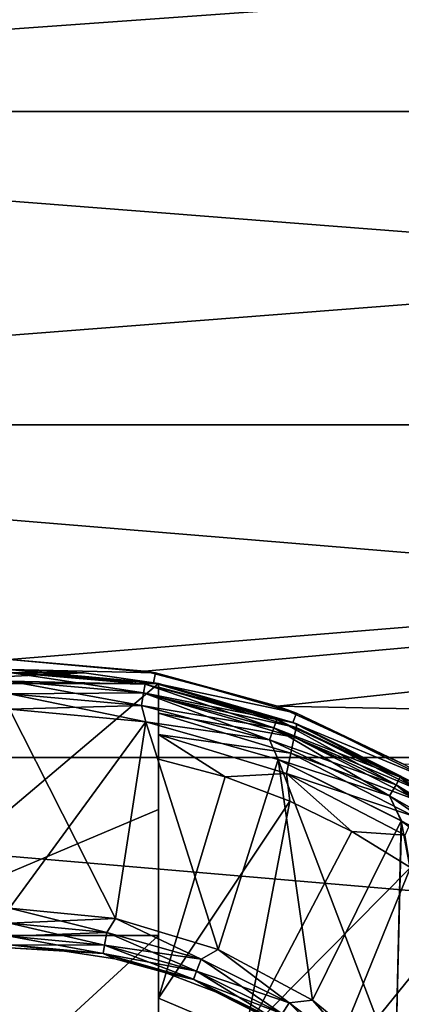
# Model space of a CAD drawing. Header units: metres. Extents: x -82 to 113, y -109 to 109.
# Tile 19 of 256: x -65.47 to -63.55, y -74.23 to -69.28. Entities that reach past the tile are written whole.
import ezdxf

# ---------------------------------------------------------------- set-up
doc = ezdxf.new("R2010")
doc.units = ezdxf.units.M
doc.layers.add('solid_20_382_013_XXX', color=7, linetype='CONTINUOUS')

msp = doc.modelspace()

# ---------------------------------------------------------------- linework, layer by layer
at = {"layer": 'solid_20_382_013_XXX'}
for points in [[(-71.32, -69.74543, -27.992538), (-51.02, -69.745407, -27.992548), (-51.02, -68.29586, -29.015753)], [(-71.32, -69.74543, -27.992538), (-51.02, -68.29586, -29.015753), (-71.32, -68.295876, -29.015741)], [(-71.32, -68.295876, -49.184261), (-51.02, -68.29586, -49.184246), (-51.02, -69.745407, -50.207451)], [(-71.32, -68.295876, -49.184261), (-51.02, -69.745407, -50.207451), (-71.32, -69.74543, -50.207462)], [(-71.32, -71.320786, -27.176254), (-51.02, -71.320786, -27.176252), (-51.02, -69.745407, -27.992548)], [(-71.32, -71.320786, -27.176254), (-51.02, -69.745407, -27.992548), (-71.32, -69.74543, -27.992538)], [(-71.32, -69.74543, -50.207462), (-51.02, -69.745407, -50.207451), (-51.02, -71.320786, -51.023746)], [(-71.32, -69.74543, -50.207462), (-51.02, -71.320786, -51.023746), (-71.32, -71.320786, -51.023746)], [(-65.519997, -72.5, -26.730682), (-51.02, -71.320786, -27.176252), (-71.32, -71.320786, -27.176254)], [(-71.32, -71.320786, -51.023746), (-51.02, -71.320786, -51.023746), (-51.02, -72.992645, -51.617924)], [(-71.32, -71.320786, -51.023746), (-51.02, -72.992645, -51.617924), (-71.32, -72.992622, -51.61792)], [(-64.838226, -72.558533, -26.711905), (-51.02, -71.320786, -27.176252), (-65.519997, -72.5, -26.730682)], [(-64.171288, -72.734238, -26.657368), (-51.02, -71.320786, -27.176252), (-64.838226, -72.558533, -26.711905)], [(-64.171288, -72.734238, -26.657368), (-51.02, -72.992645, -26.582075), (-51.02, -71.320786, -27.176252)], [(-64.785027, -72.5681, -31.1), (-65.519997, -72.5, -26.730682), (-65.519997, -72.5, -31.1)], [(-64.785027, -72.5681, -31.1), (-64.838226, -72.558533, -26.711905), (-65.519997, -72.5, -26.730682)], [(-65.519997, -72.550003, -31.1), (-64.785027, -72.5681, -31.1), (-65.519997, -72.5, -31.1)], [(-65.896721, -72.568008, -27.6), (-65.14328, -72.568008, -27.6), (-65.520004, -72.550003, -27.6)], [(-65.520004, -72.550003, -27.6), (-65.14328, -72.568008, -27.6), (-65.519997, -72.550003, -28.200001)], [(-65.519997, -72.550003, -31.1), (-64.794205, -72.617256, -31.1), (-64.785027, -72.5681, -31.1)], [(-64.794189, -72.617256, -30.6), (-64.794205, -72.617256, -31.1), (-65.519997, -72.550003, -31.1)], [(-65.519997, -72.550003, -30.6), (-64.794189, -72.617256, -30.6), (-65.519997, -72.550003, -31.1)], [(-64.836731, -72.625, -30.523464), (-64.794189, -72.617256, -30.6), (-65.519997, -72.550003, -30.6)], [(-64.836731, -72.625, -30.523464), (-65.519997, -72.550003, -30.6), (-65.519997, -72.565224, -30.523464)], [(-64.794189, -72.617256, -28.200001), (-65.519997, -72.565163, -28.276392), (-65.519997, -72.550003, -28.200001)], [(-65.14328, -72.568008, -27.6), (-64.794189, -72.617256, -28.200001), (-65.519997, -72.550003, -28.200001)], [(-66.269997, -72.621857, -27.6), (-64.769997, -72.621857, -27.6), (-65.14328, -72.568008, -27.6)], [(-66.269997, -72.621857, -27.6), (-65.14328, -72.568008, -27.6), (-65.896721, -72.568008, -27.6)], [(-64.836723, -72.624947, -28.276392), (-65.519997, -72.608521, -28.341366), (-65.519997, -72.565163, -28.276392)], [(-64.794189, -72.617256, -28.200001), (-64.836723, -72.624947, -28.276392), (-65.519997, -72.565163, -28.276392)], [(-64.844269, -72.667755, -30.458523), (-65.519997, -72.565224, -30.523464), (-65.519997, -72.608635, -30.458523)], [(-64.844269, -72.667755, -30.458523), (-64.836731, -72.625, -30.523464), (-65.519997, -72.565224, -30.523464)], [(-65.14328, -72.568008, -27.6), (-64.769997, -72.621857, -27.6), (-64.794189, -72.617256, -28.200001)], [(-64.785027, -72.5681, -31.1), (-64.171288, -72.734238, -26.657368), (-64.838226, -72.558533, -26.711905)], [(-64.794205, -72.617256, -31.1), (-64.075027, -72.770119, -31.1), (-64.785027, -72.5681, -31.1)], [(-64.785027, -72.5681, -31.1), (-64.075027, -72.770119, -31.1), (-64.171288, -72.734238, -26.657368)], [(-66.269997, -73.886932, -27.6), (-64.769997, -72.621857, -27.6), (-66.269997, -72.621857, -27.6)], [(-66.269997, -73.886932, -27.6), (-64.769997, -73.254898, -27.6), (-64.769997, -72.621857, -27.6)], [(-64.844254, -72.667641, -28.341366), (-65.519997, -72.673462, -28.384775), (-65.519997, -72.608521, -28.341366)], [(-64.836723, -72.624947, -28.276392), (-64.844254, -72.667641, -28.341366), (-65.519997, -72.608521, -28.341366)], [(-64.855553, -72.731743, -30.415165), (-65.519997, -72.608635, -30.458523), (-65.519997, -72.673607, -30.415165)], [(-64.855553, -72.731743, -30.415165), (-64.844269, -72.667755, -30.458523), (-65.519997, -72.608635, -30.458523)], [(-64.844269, -72.667755, -30.458523), (-64.189072, -72.843315, -30.458523), (-64.836731, -72.625, -30.523464)], [(-64.836723, -72.624947, -28.276392), (-64.17421, -72.802467, -28.276392), (-64.844254, -72.667641, -28.341366)], [(-64.836731, -72.625, -30.523464), (-64.174225, -72.802521, -30.523464), (-64.794189, -72.617256, -30.6)], [(-64.189072, -72.843315, -30.458523), (-64.174225, -72.802521, -30.523464), (-64.836731, -72.625, -30.523464)], [(-64.794189, -72.617256, -28.200001), (-64.17421, -72.802467, -28.276392), (-64.836723, -72.624947, -28.276392)], [(-64.794205, -72.617256, -31.1), (-64.093063, -72.81675, -31.1), (-64.075027, -72.770119, -31.1)], [(-64.093094, -72.816734, -30.6), (-64.093063, -72.81675, -31.1), (-64.794205, -72.617256, -31.1)], [(-64.794189, -72.617256, -30.6), (-64.093094, -72.816734, -30.6), (-64.794205, -72.617256, -31.1)], [(-64.174225, -72.802521, -30.523464), (-64.093094, -72.816734, -30.6), (-64.794189, -72.617256, -30.6)], [(-64.794189, -72.617256, -28.200001), (-64.093094, -72.816734, -28.200001), (-64.17421, -72.802467, -28.276392)], [(-64.769997, -72.621857, -27.6), (-64.093094, -72.816734, -28.200001), (-64.794189, -72.617256, -28.200001)], [(-64.769997, -72.621857, -27.6), (-64.073219, -72.824501, -27.048277), (-64.093094, -72.816734, -28.200001)], [(-64.769997, -72.621857, -27.6), (-64.769997, -72.621857, -27.048277), (-64.073219, -72.824501, -27.048277)], [(-64.769997, -72.639305, -26.918541), (-64.073219, -72.824501, -27.048277), (-64.769997, -72.621857, -27.048277)], [(-64.769997, -73.254898, -27.6), (-64.769997, -72.621857, -27.048277), (-64.769997, -72.621857, -27.6)], [(-64.769997, -72.639305, -26.918541), (-64.769997, -72.621857, -27.048277), (-64.769997, -73.254898, -27.6)], [(-64.076797, -72.841492, -26.918541), (-64.073219, -72.824501, -27.048277), (-64.769997, -72.639305, -26.918541)], [(-64.769997, -72.689568, -26.799185), (-64.769997, -72.639305, -26.918541), (-64.769997, -73.254898, -27.6)], [(-64.076797, -72.841492, -26.918541), (-64.769997, -72.639305, -26.918541), (-64.769997, -72.689568, -26.799185)], [(-64.844254, -72.667641, -28.341366), (-64.85553, -72.731598, -28.384775), (-65.519997, -72.673462, -28.384775)], [(-64.85553, -72.731598, -28.384775), (-65.519997, -72.75, -28.4), (-65.519997, -72.673462, -28.384775)], [(-64.833618, -72.813354, -30.4), (-65.519997, -72.673607, -30.415165), (-65.519997, -72.75, -30.4)], [(-64.855553, -72.731743, -30.415165), (-65.519997, -72.673607, -30.415165), (-64.833618, -72.813354, -30.4)], [(-64.855553, -72.731743, -30.415165), (-64.211296, -72.904366, -30.415165), (-64.844269, -72.667755, -30.458523)], [(-64.844254, -72.667641, -28.341366), (-64.189034, -72.843208, -28.341366), (-64.85553, -72.731598, -28.384775)], [(-64.211296, -72.904366, -30.415165), (-64.189072, -72.843315, -30.458523), (-64.844269, -72.667755, -30.458523)], [(-64.17421, -72.802467, -28.276392), (-64.189034, -72.843208, -28.341366), (-64.844254, -72.667641, -28.341366)], [(-64.769997, -72.770668, -26.695166), (-64.769997, -72.689568, -26.799185), (-64.769997, -73.254898, -27.6)], [(-64.087357, -72.891373, -26.797577), (-64.769997, -72.689568, -26.799185), (-64.769997, -72.770668, -26.695166)], [(-64.087357, -72.891373, -26.797577), (-64.076797, -72.841492, -26.918541), (-64.769997, -72.689568, -26.799185)], [(-64.85553, -72.731598, -28.384775), (-64.833672, -72.813339, -28.4), (-65.519997, -72.75, -28.4)], [(-64.986176, -73.802315, -30.4), (-64.833618, -72.813354, -30.4), (-65.519997, -72.75, -30.4)], [(-64.986176, -73.802315, -30.4), (-65.519997, -72.75, -30.4), (-65.519997, -73.75, -30.4)], [(-64.833672, -72.813339, -28.4), (-65.519997, -73.75, -28.4), (-65.519997, -72.75, -28.4)], [(-64.855553, -72.731743, -30.415165), (-64.833618, -72.813354, -30.4), (-64.211296, -72.904366, -30.415165)], [(-64.85553, -72.731598, -28.384775), (-64.21125, -72.904228, -28.384775), (-64.833672, -72.813339, -28.4)], [(-64.189034, -72.843208, -28.341366), (-64.21125, -72.904228, -28.384775), (-64.85553, -72.731598, -28.384775)], [(-63.536179, -73.026611, -26.572613), (-51.02, -72.992645, -26.582075), (-64.171288, -72.734238, -26.657368)], [(-64.075027, -72.770119, -31.1), (-63.536179, -73.026611, -26.572613), (-64.171288, -72.734238, -26.657368)], [(-64.769997, -72.876755, -26.615301), (-64.769997, -72.770668, -26.695166), (-64.769997, -73.254898, -27.6)], [(-64.104187, -72.970749, -26.693821), (-64.769997, -72.770668, -26.695166), (-64.769997, -72.876755, -26.615301)], [(-64.104187, -72.970749, -26.693821), (-64.087357, -72.891373, -26.797577), (-64.769997, -72.770668, -26.695166)], [(-64.093063, -72.81675, -31.1), (-63.414261, -73.099144, -31.1), (-64.075027, -72.770119, -31.1)], [(-64.075027, -72.770119, -31.1), (-63.414261, -73.099144, -31.1), (-63.536179, -73.026611, -26.572613)], [(-64.833672, -72.813339, -28.4), (-64.986122, -73.802322, -28.4), (-65.519997, -73.75, -28.4)], [(-64.986176, -73.802315, -30.4), (-64.469467, -73.958565, -30.4), (-64.833618, -72.813354, -30.4)], [(-64.833672, -72.813339, -28.4), (-64.469421, -73.958588, -28.4), (-64.986122, -73.802322, -28.4)], [(-64.833672, -72.813339, -28.4), (-64.167282, -73.00248, -28.4), (-64.469421, -73.958588, -28.4)], [(-64.21125, -72.904228, -28.384775), (-64.167282, -73.00248, -28.4), (-64.833672, -72.813339, -28.4)], [(-64.469467, -73.958565, -30.4), (-64.167229, -73.002502, -30.4), (-64.833618, -72.813354, -30.4)], [(-64.211296, -72.904366, -30.415165), (-64.833618, -72.813354, -30.4), (-64.167229, -73.002502, -30.4)], [(-64.211296, -72.904366, -30.415165), (-63.606804, -73.186249, -30.415165), (-64.189072, -72.843315, -30.458523)], [(-64.189034, -72.843208, -28.341366), (-63.574261, -73.129883, -28.341366), (-64.21125, -72.904228, -28.384775)], [(-64.189072, -72.843315, -30.458523), (-63.574318, -73.129982, -30.458523), (-64.174225, -72.802521, -30.523464)], [(-63.606804, -73.186249, -30.415165), (-63.574318, -73.129982, -30.458523), (-64.189072, -72.843315, -30.458523)], [(-64.17421, -72.802467, -28.276392), (-63.552582, -73.092331, -28.276392), (-64.189034, -72.843208, -28.341366)], [(-63.552582, -73.092331, -28.276392), (-63.574261, -73.129883, -28.341366), (-64.189034, -72.843208, -28.341366)], [(-64.174225, -72.802521, -30.523464), (-63.552612, -73.092384, -30.523464), (-64.093094, -72.816734, -30.6)], [(-63.574318, -73.129982, -30.458523), (-63.552612, -73.092384, -30.523464), (-64.174225, -72.802521, -30.523464)], [(-64.093094, -72.816734, -28.200001), (-63.552582, -73.092331, -28.276392), (-64.17421, -72.802467, -28.276392)], [(-64.093094, -72.816734, -30.6), (-63.440594, -73.14164, -30.6), (-64.093063, -72.81675, -31.1)], [(-63.552612, -73.092384, -30.523464), (-63.440594, -73.14164, -30.6), (-64.093094, -72.816734, -30.6)], [(-64.093094, -72.816734, -28.200001), (-63.440594, -73.14164, -28.200001), (-63.552582, -73.092331, -28.276392)], [(-64.073219, -72.824501, -27.048277), (-63.440594, -73.14164, -28.200001), (-64.093094, -72.816734, -28.200001)], [(-64.093063, -72.81675, -31.1), (-63.440544, -73.141678, -31.1), (-63.414261, -73.099144, -31.1)], [(-63.440594, -73.14164, -30.6), (-63.440544, -73.141678, -31.1), (-64.093063, -72.81675, -31.1)], [(-64.087357, -72.891373, -26.797577), (-63.43227, -73.167, -26.918541), (-64.076797, -72.841492, -26.918541)], [(-64.076797, -72.841492, -26.918541), (-63.425262, -73.151184, -27.048277), (-64.073219, -72.824501, -27.048277)], [(-64.076797, -72.841492, -26.918541), (-63.43227, -73.167, -26.918541), (-63.425262, -73.151184, -27.048277)], [(-64.073219, -72.824501, -27.048277), (-63.425262, -73.151184, -27.048277), (-63.440594, -73.14164, -28.200001)], [(-64.769997, -73.001717, -26.564878), (-64.769997, -72.876755, -26.615301), (-64.769997, -73.254898, -27.6)], [(-64.434334, -73.090919, -26.564878), (-64.769997, -72.876755, -26.615301), (-64.769997, -73.001717, -26.564878)], [(-64.126122, -73.074226, -26.614393), (-64.769997, -72.876755, -26.615301), (-64.434334, -73.090919, -26.564878)], [(-64.104187, -72.970749, -26.693821), (-64.769997, -72.876755, -26.615301), (-64.126122, -73.074226, -26.614393)], [(-64.104187, -72.970749, -26.693821), (-63.452873, -73.213417, -26.797577), (-64.087357, -72.891373, -26.797577)], [(-64.087357, -72.891373, -26.797577), (-63.452873, -73.213417, -26.797577), (-63.43227, -73.167, -26.918541)], [(-64.211296, -72.904366, -30.415165), (-64.167229, -73.002502, -30.4), (-63.606804, -73.186249, -30.415165)], [(-64.21125, -72.904228, -28.384775), (-63.606731, -73.186119, -28.384775), (-64.167282, -73.00248, -28.4)], [(-63.574261, -73.129883, -28.341366), (-63.606731, -73.186119, -28.384775), (-64.21125, -72.904228, -28.384775)], [(-71.32, -72.992622, -51.61792), (-51.02, -72.992645, -51.617924), (-51.02, -74.729836, -51.978916)], [(-71.32, -72.992622, -51.61792), (-51.02, -74.729836, -51.978916), (-71.32, -74.729813, -51.978912)], [(-64.104187, -72.970749, -26.693821), (-64.126122, -73.074226, -26.614393), (-63.48568, -73.287262, -26.693821)], [(-64.104187, -72.970749, -26.693821), (-63.48568, -73.287262, -26.693821), (-63.452873, -73.213417, -26.797577)], [(-64.769997, -73.001717, -26.564878), (-64.769997, -73.254898, -27.6), (-64.769997, -73.886963, -27.6)], [(-64.769997, -74.203018, -26.310099), (-64.769997, -73.001717, -26.564878), (-64.769997, -73.886963, -27.6)], [(-64.434334, -73.090919, -26.564878), (-64.769997, -73.001717, -26.564878), (-64.769997, -74.203018, -26.310099)], [(-64.469467, -73.958565, -30.4), (-63.993778, -74.212395, -30.4), (-64.167229, -73.002502, -30.4)], [(-64.167282, -73.00248, -28.4), (-63.993694, -74.212448, -28.4), (-64.469421, -73.958588, -28.4)], [(-64.167282, -73.00248, -28.4), (-63.547531, -73.310669, -28.4), (-63.993694, -74.212448, -28.4)], [(-63.606731, -73.186119, -28.384775), (-63.547531, -73.310669, -28.4), (-64.167282, -73.00248, -28.4)], [(-63.576424, -74.554489, -30.4), (-63.547451, -73.310715, -30.4), (-64.167229, -73.002502, -30.4)], [(-63.606804, -73.186249, -30.415165), (-64.167229, -73.002502, -30.4), (-63.547451, -73.310715, -30.4)], [(-63.993778, -74.212395, -30.4), (-63.576424, -74.554489, -30.4), (-64.167229, -73.002502, -30.4)], [(-64.434334, -73.090919, -26.564878), (-64.769997, -74.203018, -26.310099), (-64.108902, -73.21225, -26.564878)], [(-64.126122, -73.074226, -26.614393), (-64.434334, -73.090919, -26.564878), (-64.108902, -73.21225, -26.564878)], [(-64.126122, -73.074226, -26.614393), (-64.108902, -73.21225, -26.564878), (-63.796761, -73.364563, -26.564878)], [(-63.528435, -73.383514, -26.614393), (-64.126122, -73.074226, -26.614393), (-63.796761, -73.364563, -26.564878)], [(-63.48568, -73.287262, -26.693821), (-64.126122, -73.074226, -26.614393), (-63.528435, -73.383514, -26.614393)], [(-63.574318, -73.129982, -30.458523), (-63.018677, -73.519043, -30.458523), (-63.552612, -73.092384, -30.523464)], [(-63.552582, -73.092331, -28.276392), (-62.990738, -73.485741, -28.276392), (-63.574261, -73.129883, -28.341366)], [(-63.552612, -73.092384, -30.523464), (-62.990776, -73.485786, -30.523464), (-63.440594, -73.14164, -30.6)], [(-63.018677, -73.519043, -30.458523), (-62.990776, -73.485786, -30.523464), (-63.552612, -73.092384, -30.523464)], [(-63.440594, -73.14164, -28.200001), (-62.990738, -73.485741, -28.276392), (-63.552582, -73.092331, -28.276392)], [(-63.606804, -73.186249, -30.415165), (-63.060444, -73.568817, -30.415165), (-63.574318, -73.129982, -30.458523)], [(-63.574261, -73.129883, -28.341366), (-63.018608, -73.518959, -28.341366), (-63.606731, -73.186119, -28.384775)], [(-63.060444, -73.568817, -30.415165), (-63.018677, -73.519043, -30.458523), (-63.574318, -73.129982, -30.458523)], [(-62.990738, -73.485741, -28.276392), (-63.018608, -73.518959, -28.341366), (-63.574261, -73.129883, -28.341366)], [(-63.606804, -73.186249, -30.415165), (-63.547451, -73.310715, -30.4), (-63.060444, -73.568817, -30.415165)], [(-63.606731, -73.186119, -28.384775), (-63.060349, -73.568703, -28.384775), (-63.547531, -73.310669, -28.4)], [(-63.018608, -73.518959, -28.341366), (-63.060349, -73.568703, -28.384775), (-63.606731, -73.186119, -28.384775)], [(-64.334213, -74.387558, -26.311182), (-64.108902, -73.21225, -26.564878), (-64.769997, -74.203018, -26.310099)], [(-64.334213, -74.387558, -26.311182), (-63.796761, -73.364563, -26.564878), (-64.108902, -73.21225, -26.564878)], [(-66.269997, -73.886932, -27.6), (-64.769997, -73.886963, -27.6), (-64.769997, -73.254898, -27.6)], [(-63.547531, -73.310669, -28.4), (-63.576363, -74.55455, -28.4), (-63.993694, -74.212448, -28.4)], [(-63.576424, -74.554489, -30.4), (-63.234024, -74.971336, -30.4), (-63.547451, -73.310715, -30.4)], [(-63.547531, -73.310669, -28.4), (-63.233936, -74.971466, -28.4), (-63.576363, -74.55455, -28.4)], [(-63.547531, -73.310669, -28.4), (-62.994743, -73.727715, -28.4), (-63.233936, -74.971466, -28.4)], [(-63.060349, -73.568703, -28.384775), (-62.994743, -73.727715, -28.4), (-63.547531, -73.310669, -28.4)], [(-64.334213, -74.387558, -26.311182), (-63.500862, -73.546432, -26.564878), (-63.796761, -73.364563, -26.564878)], [(-63.528435, -73.383514, -26.614393), (-63.796761, -73.364563, -26.564878), (-63.500862, -73.546432, -26.564878)], [(-64.334213, -74.387558, -26.311182), (-63.952225, -74.653229, -26.311182), (-63.500862, -73.546432, -26.564878)], [(-63.952225, -74.653229, -26.311182), (-63.223995, -73.756126, -26.564878), (-63.500862, -73.546432, -26.564878)], [(-65.028725, -73.871918, -30.384836), (-64.986176, -73.802315, -30.4), (-65.519997, -73.75, -30.4)], [(-65.028725, -73.871918, -30.384836), (-65.519997, -73.75, -30.4), (-65.519997, -73.826393, -30.384836)], [(-64.986122, -73.802322, -28.4), (-65.519997, -73.826538, -28.415224), (-65.519997, -73.75, -28.4)], [(-63.952225, -74.653229, -26.311182), (-62.968761, -73.991676, -26.564878), (-63.223995, -73.756126, -26.564878)], [(-65.028755, -73.872055, -28.415224), (-65.519997, -73.826538, -28.415224), (-64.986122, -73.802322, -28.4)], [(-65.040665, -73.935783, -30.341476), (-65.519997, -73.826393, -30.384836), (-65.519997, -73.891365, -30.341476)], [(-65.028725, -73.871918, -30.384836), (-65.519997, -73.826393, -30.384836), (-65.040665, -73.935783, -30.341476)], [(-65.028755, -73.872055, -28.415224), (-65.519997, -73.891479, -28.458633), (-65.519997, -73.826538, -28.415224)], [(-64.554237, -74.007072, -28.415224), (-65.028755, -73.872055, -28.415224), (-64.986122, -73.802322, -28.4)], [(-64.554184, -74.006935, -30.384836), (-64.986176, -73.802315, -30.4), (-65.028725, -73.871918, -30.384836)], [(-64.554184, -74.006935, -30.384836), (-64.469467, -73.958565, -30.4), (-64.986176, -73.802315, -30.4)], [(-64.554237, -74.007072, -28.415224), (-64.986122, -73.802322, -28.4), (-64.469421, -73.958588, -28.4)], [(-66.269997, -73.886932, -27.6), (-66.255844, -75.25, -27.6), (-64.769997, -73.886963, -27.6)], [(-66.255844, -75.25, -27.6), (-64.769997, -74.543526, -27.6), (-64.769997, -73.886963, -27.6)], [(-65.040688, -73.93589, -28.458633), (-65.519997, -73.891479, -28.458633), (-65.028755, -73.872055, -28.415224)], [(-65.040688, -73.93589, -28.458633), (-65.028755, -73.872055, -28.415224), (-64.554237, -74.007072, -28.415224)], [(-65.028725, -73.871918, -30.384836), (-65.040665, -73.935783, -30.341476), (-64.577652, -74.06752, -30.341476)], [(-64.554184, -74.006935, -30.384836), (-65.028725, -73.871918, -30.384836), (-64.577652, -74.06752, -30.341476)], [(-64.769997, -74.203018, -26.310099), (-64.769997, -73.886963, -27.6), (-64.769997, -74.543526, -27.6)], [(-65.048645, -73.978455, -30.276537), (-65.519997, -73.891365, -30.341476), (-65.519997, -73.934776, -30.276537)], [(-65.040665, -73.935783, -30.341476), (-65.519997, -73.891365, -30.341476), (-65.048645, -73.978455, -30.276537)], [(-65.040688, -73.93589, -28.458633), (-65.519997, -73.934837, -28.523609), (-65.519997, -73.891479, -28.458633)], [(-65.253456, -73.963966, -30.200001), (-65.519997, -73.934776, -30.276537), (-65.519997, -73.949997, -30.200001)], [(-65.048645, -73.978455, -30.276537), (-65.519997, -73.934776, -30.276537), (-65.253456, -73.963966, -30.200001)], [(-65.048653, -73.978516, -28.523609), (-65.519997, -73.949997, -28.6), (-65.519997, -73.934837, -28.523609)], [(-65.040688, -73.93589, -28.458633), (-65.048653, -73.978516, -28.523609), (-65.519997, -73.934837, -28.523609)], [(-64.57769, -74.067627, -28.458633), (-65.048653, -73.978516, -28.523609), (-65.040688, -73.93589, -28.458633)], [(-65.040665, -73.935783, -30.341476), (-65.048645, -73.978455, -30.276537), (-64.59333, -74.108002, -30.276537)], [(-64.57769, -74.067627, -28.458633), (-65.040688, -73.93589, -28.458633), (-64.554237, -74.007072, -28.415224)], [(-64.577652, -74.06752, -30.341476), (-65.040665, -73.935783, -30.341476), (-64.59333, -74.108002, -30.276537)], [(-65.253456, -73.963966, -28.6), (-65.253456, -73.963966, -30.200001), (-65.519997, -73.949997, -30.200001)], [(-65.519997, -73.949997, -28.6), (-65.253456, -73.963966, -28.6), (-65.519997, -73.949997, -30.200001)], [(-65.048653, -73.978516, -28.523609), (-65.253456, -73.963966, -28.6), (-65.519997, -73.949997, -28.6)], [(-65.048645, -73.978455, -30.276537), (-65.253456, -73.963966, -30.200001), (-64.989822, -74.005722, -30.200001)], [(-64.989822, -74.005722, -28.6), (-64.989822, -74.005722, -30.200001), (-65.253456, -73.963966, -30.200001)], [(-65.253456, -73.963966, -28.6), (-64.989822, -74.005722, -28.6), (-65.253456, -73.963966, -30.200001)], [(-65.048653, -73.978516, -28.523609), (-64.989822, -74.005722, -28.6), (-65.253456, -73.963966, -28.6)], [(-65.048653, -73.978516, -28.523609), (-64.593353, -74.108055, -28.523609), (-64.989822, -74.005722, -28.6)], [(-64.57769, -74.067627, -28.458633), (-64.593353, -74.108055, -28.523609), (-65.048653, -73.978516, -28.523609)], [(-65.048645, -73.978455, -30.276537), (-64.989822, -74.005722, -30.200001), (-64.73201, -74.074806, -30.200001)], [(-64.59333, -74.108002, -30.276537), (-65.048645, -73.978455, -30.276537), (-64.73201, -74.074806, -30.200001)], [(-64.112602, -74.226974, -28.415224), (-64.554237, -74.007072, -28.415224), (-64.469421, -73.958588, -28.4)], [(-64.112526, -74.226852, -30.384836), (-64.469467, -73.958565, -30.4), (-64.554184, -74.006935, -30.384836)], [(-64.112526, -74.226852, -30.384836), (-63.993778, -74.212395, -30.4), (-64.469467, -73.958565, -30.4)], [(-64.112602, -74.226974, -28.415224), (-64.469421, -73.958588, -28.4), (-63.993694, -74.212448, -28.4)], [(-64.73201, -74.074806, -28.6), (-64.73201, -74.074806, -30.200001), (-64.989822, -74.005722, -30.200001)], [(-64.989822, -74.005722, -28.6), (-64.73201, -74.074806, -28.6), (-64.989822, -74.005722, -30.200001)], [(-64.593353, -74.108055, -28.523609), (-64.73201, -74.074806, -28.6), (-64.989822, -74.005722, -28.6)], [(-64.57769, -74.067627, -28.458633), (-64.554237, -74.007072, -28.415224), (-64.112602, -74.226974, -28.415224)], [(-64.554184, -74.006935, -30.384836), (-64.577652, -74.06752, -30.341476), (-64.146729, -74.282097, -30.341476)], [(-64.112526, -74.226852, -30.384836), (-64.554184, -74.006935, -30.384836), (-64.146729, -74.282097, -30.341476)], [(-63.952225, -74.653229, -26.311182), (-63.628075, -74.987015, -26.311182), (-62.968761, -73.991676, -26.564878)], [(-63.628075, -74.987015, -26.311182), (-62.737572, -74.25087, -26.564878), (-62.968761, -73.991676, -26.564878)], [(-64.59333, -74.108002, -30.276537), (-64.73201, -74.074806, -30.200001), (-64.482819, -74.170456, -30.200001)], [(-64.482819, -74.170456, -28.6), (-64.482819, -74.170456, -30.200001), (-64.73201, -74.074806, -30.200001)], [(-64.73201, -74.074806, -28.6), (-64.482819, -74.170456, -28.6), (-64.73201, -74.074806, -30.200001)], [(-64.593353, -74.108055, -28.523609), (-64.482819, -74.170456, -28.6), (-64.73201, -74.074806, -28.6)], [(-64.14679, -74.282188, -28.458633), (-64.593353, -74.108055, -28.523609), (-64.57769, -74.067627, -28.458633)], [(-64.577652, -74.06752, -30.341476), (-64.59333, -74.108002, -30.276537), (-64.169586, -74.319, -30.276537)], [(-64.14679, -74.282188, -28.458633), (-64.57769, -74.067627, -28.458633), (-64.112602, -74.226974, -28.415224)], [(-64.146729, -74.282097, -30.341476), (-64.577652, -74.06752, -30.341476), (-64.169586, -74.319, -30.276537)], [(-64.593353, -74.108055, -28.523609), (-64.169617, -74.319054, -28.523609), (-64.482819, -74.170456, -28.6)], [(-64.14679, -74.282188, -28.458633), (-64.169617, -74.319054, -28.523609), (-64.593353, -74.108055, -28.523609)], [(-64.59333, -74.108002, -30.276537), (-64.482819, -74.170456, -30.200001), (-64.245003, -74.291634, -30.200001)], [(-64.169586, -74.319, -30.276537), (-64.59333, -74.108002, -30.276537), (-64.245003, -74.291634, -30.200001)], [(-64.245003, -74.291634, -28.6), (-64.245003, -74.291634, -30.200001), (-64.482819, -74.170456, -30.200001)], [(-64.482819, -74.170456, -28.6), (-64.245003, -74.291634, -28.6), (-64.482819, -74.170456, -30.200001)], [(-64.169617, -74.319054, -28.523609), (-64.245003, -74.291634, -28.6), (-64.482819, -74.170456, -28.6)], [(-64.769997, -74.293625, -26.295313), (-64.769997, -74.203018, -26.310099), (-64.769997, -74.543526, -27.6)], [(-64.769997, -74.873466, -26.215057), (-64.769997, -74.203018, -26.310099), (-64.769997, -74.293625, -26.295313)], [(-64.334213, -74.387558, -26.311182), (-64.769997, -74.203018, -26.310099), (-64.769997, -74.873466, -26.215057)], [(-64.14679, -74.282188, -28.458633), (-64.112602, -74.226974, -28.415224), (-63.718899, -74.524284, -28.415224)], [(-64.112526, -74.226852, -30.384836), (-64.146729, -74.282097, -30.341476), (-63.762573, -74.572197, -30.341476)], [(-63.718899, -74.524284, -28.415224), (-64.112602, -74.226974, -28.415224), (-63.993694, -74.212448, -28.4)], [(-63.718803, -74.524178, -30.384836), (-63.993778, -74.212395, -30.4), (-64.112526, -74.226852, -30.384836)], [(-63.718803, -74.524178, -30.384836), (-64.112526, -74.226852, -30.384836), (-63.762573, -74.572197, -30.341476)], [(-63.718803, -74.524178, -30.384836), (-63.576424, -74.554489, -30.4), (-63.993778, -74.212395, -30.4)], [(-63.718899, -74.524284, -28.415224), (-63.993694, -74.212448, -28.4), (-63.576363, -74.55455, -28.4)]]:
    msp.add_3dface(points, dxfattribs=at)

doc.saveas('drawing.dxf')
